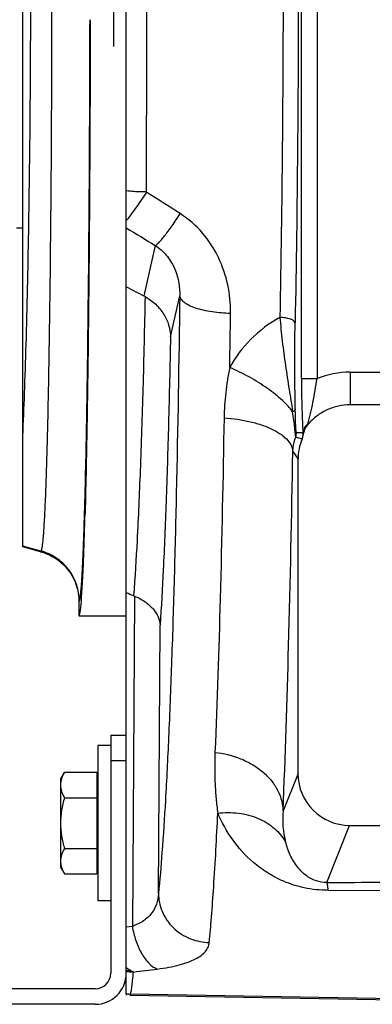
# Model space of a CAD drawing. Extents: x -3089 to 1181, y 8 to 2274.
# Tile 35 of 66: x -1973 to -1904, y 1869 to 2059. Entities that reach past the tile are written whole.
import ezdxf

# ---------------------------------------------------------------- set-up
doc = ezdxf.new("R2010")
doc.units = 0
doc.header["$LTSCALE"] = 65.395
doc.layers.get('0').update_dxf_attribs({"linetype": 'CONTINUOUS'})

msp = doc.modelspace()

# ---------------------------------------------------------------- linework, layer by layer
at = {"color": 6, "linetype": 'CONTINUOUS'}
for p, q in [((-1951.91, 1921), (-1951.91, 2217)), ((-1971.91, 1957.35), (-1971.91, 2180.65)), ((-1973.11, 2019), (-1971.91, 2019)), ((-1892.97, 1984.79), (-1908.65, 1984.79)), ((-1918.73, 1913.57), (-1918.73, 1974.27)), ((-1968.46, 1956.43), (-1971.91, 1957.35)), ((-1961.06, 1946.77), (-1961.06, 1944.01)), ((-1951.91, 1944), (-1961.06, 1944)), ((-1957.41, 1919), (-1957.41, 1889)), ((-1954.91, 1919), (-1957.41, 1919)), ((-1964.61, 1912.5), (-1963.85, 1913.82)), ((-1963.85, 1913.82), (-1957.61, 1913.82)), ((-1964.61, 1912.5), (-1964.61, 1895.5)), ((-1963.85, 1908.91), (-1957.61, 1908.91)), ((-1908.76, 1903.56), (-1853.36, 1903.56)), ((-1963.85, 1899.09), (-1957.61, 1899.09)), ((-1964.61, 1895.5), (-1963.85, 1894.19)), ((-1963.85, 1894.19), (-1957.61, 1894.19)), ((-1912.9, 1891.01), (-1891.5, 1891.08)), ((-1954.91, 1889), (-1957.41, 1889)), ((-1951.91, 1871.03), (-1951.91, 1875)), ((-1951.24, 1870.74), (-1891.5, 1869.7))]:
    msp.add_line(p, q, dxfattribs=at)
at = {"color": 9, "linetype": 'CONTINUOUS'}
for p, q in [((-1918.06, 1989.86), (-1918.06, 2148.05)), ((-1915.06, 2148.05), (-1915.06, 1989.86)), ((-1946.32, 2015.58), (-1948.51, 2005.83)), ((-1943.37, 1997.96), (-1941.59, 2005.87)), ((-1918.06, 1989.86), (-1915.06, 1989.86)), ((-1908.65, 1991.12), (-1908.65, 1984.79)), ((-1908.65, 1991.12), (-1892.76, 1991.12)), ((-1919.73, 1975.77), (-1918.73, 1974.27)), ((-1959.97, 1963.79), (-1959.96, 1963.87)), ((-1968.4, 1956.55), (-1971.91, 1957.49)), ((-1968.4, 1956.55), (-1968.46, 1956.43)), ((-1950.34, 1947.85), (-1950.74, 1884.06)), ((-1961.06, 1946.77), (-1960.99, 1946.9)), ((-1945.7, 1890.39), (-1945.37, 1942.21)), ((-1951.91, 1916), (-1954.91, 1916)), ((-1918.73, 1913.57), (-1921.62, 1906.34)), ((-1913.16, 1892.54), (-1908.76, 1903.56)), ((-1950.74, 1884.06), (-1951.91, 1883.92)), ((-1891.5, 1869.94), (-1951.12, 1870.98))]:
    msp.add_line(p, q, dxfattribs=at)
at = {"color": 2, "linetype": 'CONTINUOUS'}
for p, q in [((-1954.41, 2084), (-1954.41, 2054)), ((-1960.14, 1955.47), (-1960.14, 1955.59)), ((-1957.61, 1913.82), (-1957.61, 1894.19)), ((-1951.91, 1871.03), (-1951.91, 1870.78)), ((-1951.24, 1870.74), (-1951.12, 1870.98))]:
    msp.add_line(p, q, dxfattribs=at)
at = {"color": 7, "linetype": 'CONTINUOUS'}
for p, q in [((-1954.91, 1921), (-1954.91, 1875)), ((-1954.91, 1921), (-1951.91, 1921)), ((-1951.91, 1875), (-1951.91, 1921)), ((-1957.91, 1872), (-1975.91, 1872)), ((-1957.91, 1869), (-1975.91, 1869))]:
    msp.add_line(p, q, dxfattribs=at)
at = {"color": 9, "linetype": 'CONTINUOUS'}
for centre, radius, start, end in [((-13723.12, 2069), 11775.18, 359.790292, 0.209708), ((-6748.38, 2059.25), 4816.94, 359.19994, 359.32516), ((-1908.65, 1974.13), 16.98, 89.9976, 112.1651), ((-1922.05, 1979.47), 3.02, 342.7644, 359.9745), ((-1904.32, 1904.73), 17.37, 174.6781, 194.6216), ((-1949.59, 1885.55), 10.23, 256.8918, 257.1606), ((-1949.58, 1885.57), 10.24, 257.1619, 262.3926), ((-2003.57, 2321.78), 449.68, 276.7724, 277.3661)]:
    msp.add_arc(centre, radius, start, end, dxfattribs=at)
at = {"color": 6, "linetype": 'CONTINUOUS'}
for centre, radius, start, end in [((-1952.41, 1998.3), 8.48, 60.8914, 62.5691), ((-1908.7, 1974.18), 10.59, 139.5228, 140.3176), ((-1908.72, 1974.27), 10.01, 156.9972, 180.0046), ((-1920.7, 1979.35), 3, 337.0107, 351.442), ((-1952.86, 1941.77), 6.59, 67.537, 69.0598)]:
    msp.add_arc(centre, radius, start, end, dxfattribs=at)
at = {"color": 2, "linetype": 'CONTINUOUS'}
for centre, radius, start, end in [((-1915.06, 1978.85), 2.85, 130.5995, 131.5796), ((-1915.05, 1978.84), 2.87, 127.9258, 130.5984), ((-1925.11, 1983.02), 8.52, 345.8585, 346.9791), ((-1921.38, 1978.84), 3.65, 1.0234, 8.2432), ((-1913.45, 1978.29), 4.33, 165.3689, 165.9451), ((-2737.92, 1984.28), 778.31, 357.88762, 358.49194), ((-1957.53, 1955.28), 2.61, 175.8629, 177.817), ((-1950.33, 1885.48), 10.24, 261.1407, 268.8132), ((-1950.93, 1880.99), 10.01, 264.424, 268.9648)]:
    msp.add_arc(centre, radius, start, end, dxfattribs=at)
at = {"color": 7, "linetype": 'CONTINUOUS'}
for radius in [6, 3]:
    msp.add_arc((-1957.91, 1875), radius, 270, 360, dxfattribs=at)
at = {"color": 6, "linetype": 'CONTINUOUS'}
for centre, major_axis, ratio, start_param, end_param in [((-1961.06, 2069), (0, 125), 0.017455, -3.141593, -2.711622), ((-1908.73, 1913.6), (-3.72, -9.33), 0.995592, -1.189503, 0.378252)]:
    msp.add_ellipse(centre, major_axis=major_axis, ratio=ratio, start_param=start_param, end_param=end_param, dxfattribs=at)
at = {"color": 9, "linetype": 'CONTINUOUS'}
for points, knots in [([(-1968.4, 2181.45), (-1968.37, 2181.42), (-1968.34, 2181.32), (-1968.29, 2181.14), (-1968.24, 2180.9), (-1968.16, 2180.44), (-1968.08, 2179.72), (-1967.98, 2178.65), (-1967.88, 2177.33), (-1967.78, 2175.76), (-1967.69, 2173.94), (-1967.59, 2171.87), (-1967.5, 2169.57), (-1967.38, 2166.04), (-1967.23, 2161.08), (-1967.07, 2154.5), (-1966.92, 2147.12), (-1966.79, 2139.02), (-1966.67, 2130.27), (-1966.57, 2120.95), (-1966.45, 2107.64), (-1966.35, 2090.27), (-1966.32, 2069), (-1966.35, 2047.73), (-1966.45, 2030.36), (-1966.57, 2017.05), (-1966.67, 2007.73), (-1966.79, 1998.98), (-1966.92, 1990.88), (-1967.07, 1983.51), (-1967.23, 1976.92), (-1967.38, 1971.96), (-1967.5, 1968.43), (-1967.59, 1966.13), (-1967.69, 1964.07), (-1967.78, 1962.25), (-1967.88, 1960.67), (-1967.98, 1959.35), (-1968.08, 1958.29), (-1968.16, 1957.56), (-1968.24, 1957.1), (-1968.29, 1956.86), (-1968.34, 1956.68), (-1968.37, 1956.58), (-1968.4, 1956.55)], [0, 0, 0, 0, 0.000553, 0.001378, 0.002484, 0.003873, 0.007502, 0.012267, 0.018157, 0.025161, 0.033263, 0.042446, 0.052687, 0.063965, 0.089521, 0.11888, 0.151768, 0.187884, 0.226891, 0.268429, 0.312114, 0.404287, 0.5, 0.595713, 0.687886, 0.731571, 0.773109, 0.812116, 0.848232, 0.88112, 0.910479, 0.936035, 0.947313, 0.957554, 0.966737, 0.974839, 0.981843, 0.987733, 0.992498, 0.996127, 0.997516, 0.998622, 0.999447, 1, 1, 1, 1]), ([(-1971.91, 1978.73), (-1971.78, 1981.49), (-1971.54, 1987.4), (-1971.12, 2000.57), (-1970.71, 2019.19), (-1970.42, 2043.38), (-1970.32, 2069), (-1970.42, 2094.62), (-1970.71, 2118.81), (-1971.12, 2137.43), (-1971.54, 2150.6), (-1971.78, 2156.51), (-1971.91, 2159.27)], [0, 0, 0, 0, 0.04591, 0.098201, 0.218919, 0.355403, 0.5, 0.644598, 0.781081, 0.901799, 0.95409, 1, 1, 1, 1]), ([(-1919.28, 2136.53), (-1919.07, 2125.37), (-1918.76, 2102.72), (-1918.62, 2068.57), (-1918.77, 2034.44), (-1919.08, 2011.8), (-1919.29, 2000.66)], [0, 0, 0, 0, 0.246397, 0.500186, 0.753882, 1, 1, 1, 1]), ([(-1922.22, 2135.53), (-1922.01, 2124.53), (-1921.71, 2102.22), (-1921.56, 2068.58), (-1921.72, 2034.95), (-1922.03, 2012.65), (-1922.24, 2001.67)], [0, 0, 0, 0, 0.246397, 0.500186, 0.753881, 1, 1, 1, 1]), ([(-1959.96, 1963.87), (-1959.79, 1969.77), (-1959.51, 1983.24), (-1959.21, 2005.5), (-1959, 2031.36), (-1958.94, 2049.67), (-1958.92, 2059.19)], [0, 0, 0, 0, 0.185896, 0.423909, 0.700517, 1, 1, 1, 1]), ([(-1948.02, 2025.9), (-1948.36, 2025.91), (-1949.65, 2025.93), (-1950.95, 2026.01), (-1951.91, 2026.1)], [0, 0, 0, 0, 0.256714, 1, 1, 1, 1]), ([(-1948.02, 2025.9), (-1948.71, 2024.81), (-1949.72, 2023.3), (-1951.04, 2021.49), (-1951.63, 2020.74), (-1951.91, 2020.42)], [0, 0, 0, 0, 0.575619, 0.812075, 1, 1, 1, 1]), ([(-1946.32, 2015.58), (-1946.22, 2015.62), (-1945.98, 2015.79), (-1945.58, 2016.16), (-1945.08, 2016.72), (-1944.48, 2017.45), (-1943.8, 2018.35), (-1942.77, 2019.78), (-1942.01, 2020.93), (-1941.5, 2021.72)], [0, 0, 0, 0, 0.043157, 0.111237, 0.206396, 0.327845, 0.473343, 0.637934, 1, 1, 1, 1]), ([(-1931.77, 2002.52), (-1931.75, 2004.35), (-1932.11, 2008.05), (-1933.91, 2013.37), (-1937, 2018.16), (-1939.89, 2020.7), (-1941.5, 2021.72)], [0, 0, 0, 0, 0.244911, 0.493236, 0.745096, 1, 1, 1, 1]), ([(-1946.32, 2015.58), (-1945.52, 2015.06), (-1944.08, 2013.79), (-1942.56, 2011.36), (-1941.71, 2008.66), (-1941.57, 2006.79), (-1941.59, 2005.87)], [0, 0, 0, 0, 0.25307, 0.504152, 0.753094, 1, 1, 1, 1]), ([(-1948.29, 2005.71), (-1948.4, 1999.78), (-1948.66, 1988.56), (-1949.17, 1972.88), (-1949.75, 1959.55), (-1950.23, 1951.49), (-1950.51, 1947.92)], [0, 0, 0, 0, 0.30801, 0.581616, 0.814154, 1, 1, 1, 1]), ([(-1941.59, 2005.87), (-1941.75, 1993.12), (-1942.06, 1974.61), (-1942.65, 1950.85), (-1943.14, 1935.15), (-1943.69, 1921.16), (-1944.29, 1909.06), (-1944.93, 1899.02), (-1945.43, 1893.02), (-1945.7, 1890.39)], [0, 0, 0, 0, 0.330888, 0.480529, 0.617039, 0.738678, 0.843898, 0.93137, 1, 1, 1, 1]), ([(-1941.59, 2005.86), (-1941.57, 2005.66), (-1941.44, 2005.33), (-1941.13, 2004.95), (-1940.66, 2004.51), (-1939.82, 2004.01), (-1938.55, 2003.5), (-1937.02, 2003.08), (-1935.32, 2002.77), (-1933.56, 2002.58), (-1932.36, 2002.53), (-1931.77, 2002.52)], [0, 0, 0, 0, 0.058074, 0.093441, 0.134396, 0.235261, 0.361702, 0.50951, 0.671081, 0.837408, 1, 1, 1, 1]), ([(-1922.24, 2001.67), (-1924.28, 2000.54), (-1928.03, 1997.75), (-1930.84, 1994), (-1931.91, 1991.99)], [0, 0, 0, 0, 0.506375, 1, 1, 1, 1]), ([(-1919.29, 2000.66), (-1919.31, 2000.8), (-1919.51, 2001.02), (-1919.84, 2001.21), (-1920.22, 2001.37), (-1920.68, 2001.49), (-1921.35, 2001.62), (-1921.88, 2001.67), (-1922.24, 2001.67)], [0, 0, 0, 0, 0.13465, 0.236988, 0.363849, 0.511644, 0.672669, 1, 1, 1, 1]), ([(-1922.24, 2001.67), (-1922.17, 2000.92), (-1922.03, 1999.38), (-1921.69, 1996.27), (-1921.28, 1993.15), (-1920.81, 1990.06), (-1920.45, 1987.79), (-1920.1, 1985.6), (-1919.87, 1984.17), (-1919.78, 1983.46)], [0, 0, 0, 0, 0.124234, 0.251859, 0.510181, 0.637837, 0.762769, 0.883918, 1, 1, 1, 1]), ([(-1919.26, 1984), (-1919.31, 1986.79), (-1919.37, 1992.34), (-1919.35, 1997.9), (-1919.29, 2000.66)], [0, 0, 0, 0, 0.502455, 1, 1, 1, 1]), ([(-1943.37, 1997.96), (-1943.48, 1992.33), (-1943.72, 1981.67), (-1944.18, 1966.67), (-1944.71, 1953.71), (-1945.14, 1945.78), (-1945.37, 1942.21)], [0, 0, 0, 0, 0.302416, 0.573359, 0.807435, 1, 1, 1, 1]), ([(-1931.91, 1991.99), (-1932.08, 1991.18), (-1932.4, 1989.57), (-1932.83, 1986.33), (-1932.99, 1983.89), (-1933.02, 1982.27)], [0, 0, 0, 0, 0.252676, 0.503294, 1, 1, 1, 1]), ([(-1919.78, 1983.46), (-1920.05, 1983.83), (-1920.68, 1984.59), (-1921.79, 1985.7), (-1923.13, 1986.85), (-1925.23, 1988.43), (-1928.14, 1990.23), (-1930.64, 1991.45), (-1931.91, 1991.99)], [0, 0, 0, 0, 0.091307, 0.196747, 0.315335, 0.44464, 0.722387, 1, 1, 1, 1]), ([(-1918.06, 1989.86), (-1918.06, 1987.9), (-1918.02, 1985.09), (-1917.9, 1981.59), (-1917.82, 1980.06), (-1917.77, 1979.36)], [0, 0, 0, 0, 0.561175, 0.802026, 1, 1, 1, 1]), ([(-1916.81, 1981.1), (-1916.66, 1981.77), (-1916.31, 1983.15), (-1915.65, 1986.05), (-1915.28, 1988.32), (-1915.06, 1989.86)], [0, 0, 0, 0, 0.229268, 0.477587, 1, 1, 1, 1]), ([(-1919.26, 1984), (-1919.27, 1983.9), (-1919.37, 1983.74), (-1919.57, 1983.58), (-1919.7, 1983.5), (-1919.78, 1983.46)], [0, 0, 0, 0, 0.399402, 0.6709, 1, 1, 1, 1]), ([(-1919.03, 1979.47), (-1919.04, 1979.47), (-1919.06, 1979.5), (-1919.08, 1979.56), (-1919.1, 1979.67), (-1919.13, 1979.92), (-1919.15, 1980.34), (-1919.18, 1980.94), (-1919.21, 1981.64), (-1919.23, 1982.4), (-1919.24, 1983.19), (-1919.25, 1983.73), (-1919.26, 1984)], [0, 0, 0, 0, 0.00614, 0.020028, 0.044212, 0.079535, 0.182784, 0.31943, 0.476372, 0.644922, 0.820268, 1, 1, 1, 1]), ([(-1933.02, 1982.27), (-1933.22, 1970.63), (-1933.67, 1949.09), (-1934.36, 1927.56), (-1934.77, 1917.67)], [0, 0, 0, 0, 0.540443, 1, 1, 1, 1]), ([(-1933.02, 1982.27), (-1932.16, 1982.21), (-1930.45, 1982.04), (-1927.95, 1981.57), (-1925.62, 1980.91), (-1923.59, 1980.07), (-1921.94, 1979.09), (-1920.73, 1978.03), (-1919.97, 1976.92), (-1919.76, 1976.13), (-1919.73, 1975.77)], [0, 0, 0, 0, 0.164475, 0.328286, 0.48414, 0.625339, 0.747212, 0.848263, 0.930699, 1, 1, 1, 1]), ([(-1919.16, 1978.58), (-1919.18, 1978.76), (-1919.25, 1979.33), (-1919.36, 1980.4), (-1919.54, 1981.85), (-1919.69, 1982.91), (-1919.78, 1983.46)], [0, 0, 0, 0, 0.111999, 0.347685, 0.658002, 1, 1, 1, 1]), ([(-1919.73, 1975.77), (-1919.72, 1976.01), (-1919.65, 1976.96), (-1919.41, 1977.9), (-1919.16, 1978.58)], [0, 0, 0, 0, 0.246758, 1, 1, 1, 1]), ([(-1919.16, 1978.58), (-1919.06, 1978.56), (-1918.64, 1978.46), (-1918.24, 1978.31), (-1917.94, 1978.18)], [0, 0, 0, 0, 0.243646, 1, 1, 1, 1]), ([(-1919.03, 1979.47), (-1918.92, 1979.48), (-1918.71, 1979.48), (-1918.4, 1979.47), (-1918.08, 1979.43), (-1917.87, 1979.39), (-1917.77, 1979.36)], [0, 0, 0, 0, 0.248401, 0.49708, 0.747306, 1, 1, 1, 1]), ([(-1921.62, 1906.34), (-1921.18, 1916.97), (-1920.43, 1940.11), (-1919.95, 1963.26), (-1919.73, 1975.77)], [0, 0, 0, 0, 0.459545, 1, 1, 1, 1]), ([(-1960.26, 1955.46), (-1960.24, 1956.07), (-1960.12, 1958.85), (-1960.03, 1961.63), (-1959.97, 1963.79)], [0, 0, 0, 0, 0.22015, 1, 1, 1, 1]), ([(-1960.99, 1946.89), (-1960.99, 1947.95), (-1961.34, 1950.14), (-1962.9, 1953.09), (-1965.36, 1955.37), (-1967.38, 1956.27), (-1968.4, 1956.55)], [0, 0, 0, 0, 0.243137, 0.499938, 0.756775, 1, 1, 1, 1]), ([(-1960.99, 1946.9), (-1960.97, 1946.93), (-1960.93, 1947.02), (-1960.86, 1947.28), (-1960.79, 1947.75), (-1960.7, 1948.49), (-1960.61, 1949.45), (-1960.52, 1950.64), (-1960.43, 1952.05), (-1960.34, 1953.68), (-1960.29, 1954.84), (-1960.26, 1955.46)], [0, 0, 0, 0, 0.013788, 0.033925, 0.09363, 0.17958, 0.29187, 0.430312, 0.594685, 0.784697, 1, 1, 1, 1]), ([(-1934.77, 1917.67), (-1934.81, 1916.65), (-1934.85, 1914.63), (-1934.78, 1911.65), (-1934.58, 1908.75), (-1934.36, 1906.86), (-1934.23, 1905.93)], [0, 0, 0, 0, 0.2606, 0.514426, 0.761121, 1, 1, 1, 1]), ([(-1934.77, 1917.67), (-1933.09, 1917.49), (-1930.57, 1916.87), (-1927.52, 1915.37), (-1925.47, 1913.92), (-1923.79, 1912.19), (-1922.57, 1910.3), (-1921.82, 1908.33), (-1921.64, 1906.99), (-1921.62, 1906.34)], [0, 0, 0, 0, 0.26918, 0.406362, 0.540141, 0.667495, 0.78665, 0.897245, 1, 1, 1, 1]), ([(-1935.88, 1880.91), (-1935.72, 1882.55), (-1935.41, 1886.13), (-1934.81, 1894.47), (-1934.45, 1901.17), (-1934.23, 1905.93)], [0, 0, 0, 0, 0.196798, 0.429837, 1, 1, 1, 1]), ([(-1934.23, 1905.93), (-1932.9, 1906.08), (-1930.23, 1906.09), (-1926.42, 1905.11), (-1923.23, 1903.17), (-1921.69, 1901.32), (-1921.13, 1900.35)], [0, 0, 0, 0, 0.266103, 0.528847, 0.775264, 1, 1, 1, 1]), ([(-1912.9, 1891.02), (-1914.45, 1891.02), (-1917.39, 1891.32), (-1921.37, 1892.58), (-1924.65, 1894.32), (-1928.13, 1896.9), (-1931.55, 1900.68), (-1933.48, 1904.16), (-1934.23, 1905.93)], [0, 0, 0, 0, 0.168893, 0.319387, 0.451225, 0.570814, 0.790356, 1, 1, 1, 1]), ([(-1913.16, 1892.54), (-1913.84, 1892.53), (-1915.11, 1892.71), (-1916.71, 1893.49), (-1917.92, 1894.46), (-1919.16, 1895.85), (-1920.31, 1897.8), (-1920.9, 1899.49), (-1921.13, 1900.35)], [0, 0, 0, 0, 0.170512, 0.314333, 0.439731, 0.556091, 0.778454, 1, 1, 1, 1]), ([(-1912.9, 1891.02), (-1912.91, 1891.21), (-1912.95, 1891.56), (-1913.02, 1892), (-1913.08, 1892.32), (-1913.13, 1892.48), (-1913.16, 1892.54)], [0, 0, 0, 0, 0.377901, 0.669656, 0.87558, 1, 1, 1, 1]), ([(-1945.7, 1890.39), (-1945.73, 1889.71), (-1945.97, 1888.34), (-1946.97, 1886.48), (-1948.61, 1884.98), (-1949.99, 1884.32), (-1950.74, 1884.06)], [0, 0, 0, 0, 0.239096, 0.474598, 0.72333, 1, 1, 1, 1]), ([(-1945.7, 1890.39), (-1945.69, 1889.82), (-1945.57, 1888.65), (-1945.03, 1886.91), (-1944.11, 1885.23), (-1942.42, 1883.23), (-1939.65, 1881.47), (-1937.11, 1880.95), (-1935.88, 1880.91)], [0, 0, 0, 0, 0.113787, 0.234826, 0.361814, 0.492766, 0.754671, 1, 1, 1, 1]), ([(-1950.74, 1884.06), (-1950.59, 1883.14), (-1950.26, 1881.77), (-1949.6, 1880.04), (-1949, 1878.84), (-1948.31, 1877.77), (-1947.37, 1876.67), (-1946.52, 1876.04), (-1945.92, 1875.82)], [0, 0, 0, 0, 0.281815, 0.42376, 0.560892, 0.689334, 0.806223, 1, 1, 1, 1]), ([(-1945.92, 1875.82), (-1945.16, 1875.91), (-1943.74, 1876.13), (-1941.74, 1876.57), (-1940.03, 1877.09), (-1938.6, 1877.7), (-1937.47, 1878.38), (-1936.63, 1879.15), (-1936.07, 1880), (-1935.91, 1880.61), (-1935.88, 1880.91)], [0, 0, 0, 0, 0.191041, 0.361905, 0.511593, 0.640369, 0.749787, 0.84282, 0.924131, 1, 1, 1, 1]), ([(-1951.12, 1870.98), (-1951.09, 1871.04), (-1951.03, 1871.21), (-1950.96, 1871.5), (-1950.89, 1871.9), (-1950.79, 1872.61), (-1950.67, 1873.73), (-1950.58, 1874.7), (-1950.54, 1875.24)], [0, 0, 0, 0, 0.049089, 0.11948, 0.211578, 0.325525, 0.619081, 1, 1, 1, 1])]:
    msp.add_open_spline(points, degree=3, knots=knots, dxfattribs=at)
at = {"color": 6, "linetype": 'CONTINUOUS'}
for points, knots in [([(-1958.88, 2059.19), (-1958.89, 2049.78), (-1958.96, 2031.65), (-1959.15, 2005.92), (-1959.44, 1983.52), (-1959.71, 1969.86), (-1959.88, 1963.79)], [0, 0, 0, 0, 0.295643, 0.570218, 0.809212, 1, 1, 1, 1]), ([(-1948.29, 2005.71), (-1947.54, 2005.3), (-1946.18, 2004.31), (-1944.62, 2002.41), (-1943.63, 2000.25), (-1943.38, 1998.71), (-1943.37, 1997.96)], [0, 0, 0, 0, 0.266421, 0.519977, 0.76306, 1, 1, 1, 1]), ([(-1908.65, 1984.79), (-1909.42, 1984.79), (-1910.95, 1984.62), (-1913.15, 1983.89), (-1915.13, 1982.7), (-1916.26, 1981.64), (-1916.75, 1981.06)], [0, 0, 0, 0, 0.249999, 0.499998, 0.749997, 1, 1, 1, 1]), ([(-1968.46, 1956.43), (-1967.42, 1956.15), (-1965.4, 1955.23), (-1962.98, 1952.97), (-1961.42, 1950.05), (-1961.06, 1947.86), (-1961.06, 1946.77)], [0, 0, 0, 0, 0.25, 0.5, 0.750001, 1, 1, 1, 1]), ([(-1950.34, 1947.85), (-1949.62, 1947.56), (-1948.31, 1946.86), (-1946.72, 1945.48), (-1945.69, 1943.92), (-1945.4, 1942.76), (-1945.37, 1942.21)], [0, 0, 0, 0, 0.29708, 0.559406, 0.790263, 1, 1, 1, 1]), ([(-1963.85, 1913.82), (-1964.07, 1913.43), (-1964.45, 1912.65), (-1964.61, 1911.78), (-1964.61, 1911.36)], [0, 0, 0, 0, 0.514934, 1, 1, 1, 1]), ([(-1964.61, 1911.36), (-1964.61, 1910.94), (-1964.45, 1910.08), (-1964.07, 1909.29), (-1963.85, 1908.91)], [0, 0, 0, 0, 0.485066, 1, 1, 1, 1]), ([(-1963.85, 1908.91), (-1964.08, 1908.11), (-1964.46, 1906.49), (-1964.61, 1904.83), (-1964.61, 1904)], [0, 0, 0, 0, 0.500107, 1, 1, 1, 1]), ([(-1964.61, 1904), (-1964.61, 1903.17), (-1964.46, 1901.51), (-1964.08, 1899.89), (-1963.85, 1899.09)], [0, 0, 0, 0, 0.499893, 1, 1, 1, 1]), ([(-1963.85, 1899.09), (-1964.07, 1898.71), (-1964.45, 1897.93), (-1964.61, 1897.06), (-1964.61, 1896.64)], [0, 0, 0, 0, 0.514934, 1, 1, 1, 1]), ([(-1964.61, 1896.64), (-1964.61, 1896.54), (-1964.59, 1896.13), (-1964.5, 1895.72), (-1964.41, 1895.42)], [0, 0, 0, 0, 0.247416, 1, 1, 1, 1]), ([(-1964.41, 1895.42), (-1964.38, 1895.32), (-1964.22, 1894.89), (-1964.02, 1894.48), (-1963.85, 1894.19)], [0, 0, 0, 0, 0.243705, 1, 1, 1, 1])]:
    msp.add_open_spline(points, degree=3, knots=knots, dxfattribs=at)
at = {"color": 9, "linetype": 'CONTINUOUS'}
for points in [[(-1941.5, 2021.72), (-1943.67, 2023.12), (-1945.85, 2024.51), (-1948.02, 2025.9)], [(-1951.91, 2018.98), (-1950.04, 2017.84), (-1948.18, 2016.71), (-1946.32, 2015.58)]]:
    msp.add_open_spline(points, degree=3, dxfattribs=at)
at = {"color": 6, "linetype": 'CONTINUOUS'}
for points in [[(-1951.91, 2007.6), (-1950.77, 2007.01), (-1949.64, 2006.42), (-1948.51, 2005.83)], [(-1950.51, 1947.92), (-1950.97, 1948.1), (-1951.44, 1948.28), (-1951.91, 1948.46)], [(-1913.16, 1892.54), (-1906.02, 1892.57), (-1898.89, 1892.59), (-1891.76, 1892.62)]]:
    msp.add_open_spline(points, degree=3, dxfattribs=at)
at = {"color": 2, "linetype": 'CONTINUOUS'}
for points, knots in [([(-1916.95, 1980.99), (-1917.18, 1980.78), (-1917.58, 1980.29), (-1917.76, 1979.67), (-1917.77, 1979.37)], [0, 0, 0, 0, 0.500979, 1, 1, 1, 1]), ([(-1917.63, 1979.38), (-1917.56, 1979.66), (-1917.4, 1980.08), (-1917.11, 1980.59), (-1916.94, 1980.83), (-1916.85, 1980.94)], [0, 0, 0, 0, 0.499702, 0.749855, 1, 1, 1, 1]), ([(-1950.54, 1875.24), (-1950.66, 1875.28), (-1951.15, 1875.49), (-1951.6, 1875.8), (-1951.91, 1876.07)], [0, 0, 0, 0, 0.234177, 1, 1, 1, 1])]:
    msp.add_open_spline(points, degree=3, knots=knots, dxfattribs=at)
msp.add_open_spline([(-1917.73, 1978.91), (-1917.71, 1979.05), (-1917.68, 1979.19), (-1917.64, 1979.34)], degree=3, dxfattribs=at)

doc.saveas('drawing.dxf')
